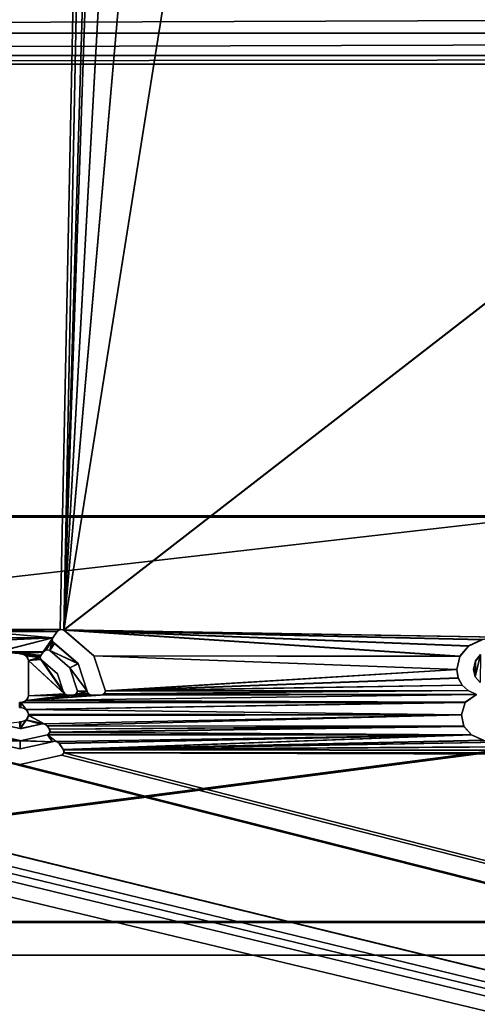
# Model space of a CAD drawing. Extents: x -398 to 398, y -1355 to -82.
# Tile 153 of 256: x -30 to -11, y -430 to -389. Entities that reach past the tile are written whole.
import ezdxf

# ---------------------------------------------------------------- set-up
doc = ezdxf.new("R2010")
doc.units = 0
doc.header["$MEASUREMENT"] = 0

msp = doc.modelspace()

# ---------------------------------------------------------------- linework, layer by layer
for points in [[(395.5, -525.467285, 437.803314), (395.5, -81.938164, 160.655502), (-395.5, -81.938164, 160.655502)], [(395.5, -525.467285, 437.803314), (-395.5, -81.938164, 160.655502), (-395.5, -525.467285, 437.803314)], [(395.5, -528.116882, 433.562988), (395.5, -84.587761, 156.415207), (-395.5, -84.587761, 156.415207)], [(395.5, -528.116882, 433.562988), (-395.5, -84.587761, 156.415207), (-395.5, -528.116882, 433.562988)], [(-396.5, -85.435806, 156.945206), (-22.478531, -130.514999, 185.1138), (-50.35714, -414.036102, 362.277405)], [(-396.5, -85.441109, 156.936707), (-22.478531, -130.520294, 185.105301), (-50.35714, -414.041412, 362.26889)], [(-9.945962, -414.937714, 362.84079), (-28.1714, -414.638489, 362.653809), (396.5, -85.435806, 156.945206)], [(396.5, -85.435806, 156.945206), (-28.1714, -414.638489, 362.653809), (17.03109, -130.441605, 185.067902)], [(-9.945962, -414.943115, 362.832306), (-28.1714, -414.643799, 362.645386), (396.5, -85.441109, 156.936707)], [(396.5, -85.441109, 156.936707), (-28.1714, -414.643799, 362.645386), (17.03109, -130.446899, 185.059402)], [(-28.1714, -414.638489, 362.653809), (-3.332733, -130.659302, 185.203903), (17.03109, -130.441605, 185.067902)], [(-28.1714, -414.643799, 362.645386), (-3.332733, -130.664597, 185.195496), (17.03109, -130.446899, 185.059402)], [(-22.478531, -130.514999, 185.1138), (-49.64286, -414.036102, 362.277405), (-50.35714, -414.036102, 362.277405)], [(-22.478531, -130.520294, 185.105301), (-49.64286, -414.041412, 362.26889), (-50.35714, -414.041412, 362.26889)], [(-22.478531, -130.514999, 185.1138), (-31.675659, -414.619995, 362.642212), (-49.64286, -414.036102, 362.277405)], [(-22.478531, -130.520294, 185.105301), (-31.675659, -414.625305, 362.633789), (-49.64286, -414.041412, 362.26889)], [(-22.478531, -130.514999, 185.1138), (-28.324289, -414.619995, 362.642303), (-31.675659, -414.619995, 362.642212)], [(-22.478531, -130.520294, 185.105301), (-28.324289, -414.625305, 362.633789), (-31.675659, -414.625305, 362.633789)], [(-22.478531, -130.514999, 185.1138), (-28.1714, -414.638489, 362.653809), (-28.324289, -414.619995, 362.642303)], [(-22.478531, -130.520294, 185.105301), (-28.1714, -414.643799, 362.645386), (-28.324289, -414.625305, 362.633789)], [(-28.1714, -414.638489, 362.653809), (-22.478531, -130.514999, 185.1138), (-19.735279, -130.591095, 185.161301)], [(-28.1714, -414.643799, 362.645386), (-22.478531, -130.520294, 185.105301), (-19.735279, -130.596405, 185.152802)], [(-28.1714, -414.638489, 362.653809), (-19.735279, -130.591095, 185.161301), (-18.508921, -130.621307, 185.180206)], [(-28.1714, -414.643799, 362.645386), (-19.735279, -130.596405, 185.152802), (-18.508921, -130.626602, 185.171707)], [(-28.1714, -414.638489, 362.653809), (-18.508921, -130.621307, 185.180206), (-12.44202, -130.664902, 185.207504)], [(-28.1714, -414.643799, 362.645386), (-18.508921, -130.626602, 185.171707), (-12.44202, -130.670197, 185.199005)], [(-28.1714, -414.638489, 362.653809), (-12.44202, -130.664902, 185.207504), (-3.332733, -130.659302, 185.203903)], [(-28.1714, -414.643799, 362.645386), (-12.44202, -130.670197, 185.199005), (-3.332733, -130.664597, 185.195496)], [(-155.317001, -389.686707), (155.389694, -388.564392), (-155.389694, -388.564392)], [(-155.317001, -389.686707, 0.8), (155.389694, -388.564392, 0.8), (-155.389694, -388.564392, 0.8)], [(-155.317001, -389.686707), (155.317001, -389.686707), (155.389694, -388.564392)], [(-155.317001, -389.686707, 0.8), (155.317001, -389.686707, 0.8), (155.389694, -388.564392, 0.8)], [(-155.941406, -390.622711), (155.941406, -390.622711), (155.317001, -389.686707)], [(-155.941406, -390.622711), (155.317001, -389.686707), (-155.317001, -389.686707)], [(-155.941406, -390.622711, 0.8), (155.941406, -390.622711, 0.8), (155.317001, -389.686707, 0.8)], [(-155.941406, -390.622711, 0.8), (155.317001, -389.686707, 0.8), (-155.317001, -389.686707, 0.8)], [(-157.007095, -390.983887), (157.007095, -390.983887), (155.941406, -390.622711)], [(-157.007095, -390.983887), (155.941406, -390.622711), (-155.941406, -390.622711)], [(-157.007095, -390.983887, 0.8), (157.007095, -390.983887, 0.8), (155.941406, -390.622711, 0.8)], [(-157.007095, -390.983887, 0.8), (155.941406, -390.622711, 0.8), (-155.941406, -390.622711, 0.8)], [(-168.507095, -428.233887), (168.507095, -428.233887), (157.007095, -390.983887)], [(-168.507095, -428.233887), (157.007095, -390.983887), (-157.007095, -390.983887)], [(-168.507095, -428.233887, 0.8), (168.507095, -428.233887, 0.8), (157.007095, -390.983887, 0.8)], [(-168.507095, -428.233887, 0.8), (157.007095, -390.983887, 0.8), (-157.007095, -390.983887, 0.8)], [(-65, -409.925507, 359.461212), (65, -409.925507, 359.461212), (-65, -409.872498, 359.54599)], [(-65, -409.872498, 359.54599), (65, -409.925507, 359.461212), (65, -409.872498, 359.54599)], [(65, -426.833496, 370.144409), (-65, -426.833496, 370.144409), (65, -409.872498, 359.54599)], [(65, -409.872498, 359.54599), (-65, -426.833496, 370.144409), (-65, -409.872498, 359.54599)], [(65, -426.886414, 370.059601), (-65, -426.886414, 370.059601), (65, -409.925507, 359.461212)], [(65, -409.925507, 359.461212), (-65, -426.886414, 370.059601), (-65, -409.925507, 359.461212)], [(-28.44717, -414.69931, 362.691895), (-31.55278, -414.69931, 362.691803), (-31.675659, -414.619995, 362.642212)], [(-28.44717, -414.69931, 362.691895), (-31.675659, -414.619995, 362.642212), (-28.324289, -414.619995, 362.642303)], [(-28.44717, -414.704712, 362.683411), (-31.55278, -414.70459, 362.683289), (-31.675659, -414.625305, 362.633789)], [(-28.44717, -414.704712, 362.683411), (-31.675659, -414.625305, 362.633789), (-28.324289, -414.625305, 362.633789)], [(-28.629129, -414.966614, 362.858887), (-31.370819, -414.966614, 362.858887), (-31.55278, -414.69931, 362.691803)], [(-28.629129, -414.966614, 362.858887), (-31.55278, -414.69931, 362.691803), (-28.44717, -414.69931, 362.691895)], [(-28.629129, -414.971985, 362.850403), (-31.370819, -414.971893, 362.850403), (-31.55278, -414.70459, 362.683289)], [(-28.629129, -414.971985, 362.850403), (-31.55278, -414.70459, 362.683289), (-28.44717, -414.704712, 362.683411)], [(-28.629129, -414.966614, 362.858887), (-28.44717, -414.704712, 362.683411), (-28.44717, -414.69931, 362.691895)], [(-28.629129, -414.971985, 362.850403), (-28.44717, -414.704712, 362.683411), (-28.629129, -414.966614, 362.858887)], [(-28.44717, -414.69931, 362.691895), (-28.3731, -414.642212, 362.644287), (-28.3731, -414.63681, 362.652802)], [(-28.3731, -414.642212, 362.644287), (-28.44717, -414.69931, 362.691895), (-28.44717, -414.704712, 362.683411)], [(-28.3731, -414.63681, 362.652802), (-28.27198, -414.619812, 362.630402), (-28.27198, -414.614594, 362.638885)], [(-28.3731, -414.63681, 362.652802), (-28.3731, -414.642212, 362.644287), (-28.27198, -414.619812, 362.630402)], [(-28.27198, -414.614594, 362.638885), (-28.27198, -414.619812, 362.630402), (-28.1714, -414.643799, 362.645386)], [(-28.27198, -414.614594, 362.638885), (-28.1714, -414.643799, 362.645386), (-28.1714, -414.638489, 362.653809)], [(-28.1714, -414.638489, 362.653809), (-9.945962, -414.937714, 362.84079), (-10.69524, -415.041595, 362.905701)], [(-28.1714, -414.638489, 362.653809), (-10.69524, -415.041595, 362.905701), (-11.2572, -415.310486, 363.0737)], [(-28.1714, -414.638489, 362.653809), (-11.2572, -415.310486, 363.0737), (-11.61743, -415.73819, 363.341003)], [(-28.1714, -414.638489, 362.653809), (-11.61743, -415.73819, 363.341003), (-26.911921, -415.722687, 363.331299)], [(-28.1714, -414.643799, 362.645386), (-26.9119, -415.727997, 363.322815), (-28.1714, -414.638489, 362.653809)], [(-28.1714, -414.638489, 362.653809), (-26.9119, -415.727997, 363.322815), (-26.9119, -415.722687, 363.331299)], [(-28.1714, -414.643799, 362.645386), (-9.945962, -414.943115, 362.832306), (-10.69524, -415.046906, 362.897186)], [(-28.1714, -414.643799, 362.645386), (-10.69524, -415.046906, 362.897186), (-11.2572, -415.315796, 363.065186)], [(-28.1714, -414.643799, 362.645386), (-11.2572, -415.315796, 363.065186), (-11.61743, -415.743408, 363.332489)], [(-28.1714, -414.643799, 362.645386), (-11.61743, -415.743408, 363.332489), (-26.911921, -415.727997, 363.322815)], [(-31.35042, -415.093994, 362.938385), (-31.370819, -414.966614, 362.858887), (-28.629129, -414.966614, 362.858887)], [(-31.35042, -415.099213, 362.929993), (-31.370819, -414.971893, 362.850403), (-28.629129, -414.971985, 362.850403)], [(-30.968849, -415.557098, 363.227814), (-31.35042, -415.093994, 362.938385), (-28.629129, -414.966614, 362.858887)], [(-30.968849, -415.562408, 363.219391), (-31.35042, -415.099213, 362.929993), (-28.629129, -414.971985, 362.850403)], [(-30.968849, -415.557098, 363.227814), (-28.629129, -414.966614, 362.858887), (-29.031139, -415.557098, 363.227814)], [(-30.968849, -415.562408, 363.219391), (-28.629129, -414.971985, 362.850403), (-29.031139, -415.562408, 363.219391)], [(-28.65592, -415.051514, 362.911896), (-29.031139, -415.557098, 363.227814), (-28.629129, -414.966614, 362.858887)], [(-28.65592, -415.056702, 362.903412), (-29.031139, -415.562408, 363.219391), (-28.629129, -414.971985, 362.850403)], [(-28.907499, -415.4776, 363.178192), (-29.031139, -415.557098, 363.227814), (-28.65592, -415.051514, 362.911896)], [(-28.907499, -415.48291, 363.169708), (-29.031139, -415.562408, 363.219391), (-28.65592, -415.056702, 362.903412)], [(-28.75403, -415.497009, 363.190308), (-28.907499, -415.4776, 363.178192), (-28.65592, -415.051514, 362.911896)], [(-28.75403, -415.502289, 363.181793), (-28.907499, -415.48291, 363.169708), (-28.65592, -415.056702, 362.903412)], [(-28.75403, -415.497009, 363.190308), (-28.65592, -415.051514, 362.911896), (-28.629959, -415.13501, 362.964111)], [(-28.75403, -415.502289, 363.181793), (-28.65592, -415.056702, 362.903412), (-28.629959, -415.140289, 362.955597)], [(-28.75403, -415.497009, 363.190308), (-28.629959, -415.13501, 362.964111), (-28.5588, -415.196899, 363.002686)], [(-28.75403, -415.502289, 363.181793), (-28.629959, -415.140289, 362.955597), (-28.5588, -415.202209, 362.994293)], [(-28.75403, -415.497009, 363.190308), (-28.5588, -415.196899, 363.002686), (-27.573481, -416.0466, 363.533691)], [(-28.75403, -415.502289, 363.181793), (-28.5588, -415.202209, 362.994293), (-27.573481, -416.05191, 363.525208)], [(-28.629129, -414.966614, 362.858887), (-28.65592, -415.051514, 362.911896), (-28.629129, -414.971985, 362.850403)], [(-28.629129, -414.971985, 362.850403), (-28.65592, -415.051514, 362.911896), (-28.65592, -415.056702, 362.903412)], [(-28.629959, -415.13501, 362.964111), (-28.65592, -415.056702, 362.903412), (-28.65592, -415.051514, 362.911896)], [(-28.629959, -415.140289, 362.955597), (-28.65592, -415.056702, 362.903412), (-28.629959, -415.13501, 362.964111)], [(-28.5588, -415.196899, 363.002686), (-28.629959, -415.140289, 362.955597), (-28.629959, -415.13501, 362.964111)], [(-28.5588, -415.202209, 362.994293), (-28.629959, -415.140289, 362.955597), (-28.5588, -415.196899, 363.002686)], [(-28.5588, -415.202209, 362.994293), (-27.57346, -416.05191, 363.525208), (-28.5588, -415.196899, 363.002686)], [(-28.5588, -415.196899, 363.002686), (-27.57346, -416.05191, 363.525208), (-27.57346, -416.0466, 363.533691)], [(-11.61743, -415.73819, 363.341003), (-11.2572, -415.315796, 363.065186), (-11.2572, -415.310486, 363.0737)], [(-11.61743, -415.743408, 363.332489), (-11.2572, -415.315796, 363.065186), (-11.61743, -415.73819, 363.341003)], [(-11.2572, -415.310486, 363.0737), (-10.69524, -415.046906, 362.897186), (-10.69524, -415.041595, 362.905701)], [(-11.2572, -415.315796, 363.065186), (-10.69524, -415.046906, 362.897186), (-11.2572, -415.310486, 363.0737)], [(-30.968849, -415.557098, 363.227814), (-29.031139, -415.557098, 363.227814), (-30.029209, -415.637909, 363.27829)], [(-30.968849, -415.562408, 363.219391), (-29.031139, -415.562408, 363.219391), (-30.029209, -415.643188, 363.269806)], [(-29.970831, -415.637909, 363.27829), (-30.029209, -415.637909, 363.27829), (-29.031139, -415.557098, 363.227814)], [(-29.970831, -415.643188, 363.269806), (-30.029209, -415.643188, 363.269806), (-29.031139, -415.562408, 363.219391)], [(-30.029209, -415.643188, 363.269806), (-29.970831, -415.643188, 363.269806), (-30.029209, -415.637909, 363.27829)], [(-30.029209, -415.637909, 363.27829), (-29.970831, -415.643188, 363.269806), (-29.970831, -415.637909, 363.27829)], [(-29.970831, -415.637909, 363.27829), (-29.031139, -415.557098, 363.227814), (-29.127171, -415.69809, 363.315887)], [(-29.970831, -415.643188, 363.269806), (-29.031139, -415.562408, 363.219391), (-29.127171, -415.7034, 363.307495)], [(-29.970831, -415.637909, 363.27829), (-29.127171, -415.69809, 363.315887), (-29.7409, -415.718689, 363.328796)], [(-29.80825, -415.680115, 363.292908), (-29.970831, -415.637909, 363.27829), (-29.970831, -415.643188, 363.269806)], [(-29.970831, -415.637909, 363.27829), (-29.80825, -415.680115, 363.292908), (-29.80825, -415.674805, 363.301392)], [(-29.970831, -415.643188, 363.269806), (-29.127171, -415.7034, 363.307495), (-29.7409, -415.723999, 363.320312)], [(-29.80825, -415.674805, 363.301392), (-29.80825, -415.680115, 363.292908), (-29.68923, -415.781097, 363.355988)], [(-29.80825, -415.674805, 363.301392), (-29.68923, -415.781097, 363.355988), (-29.68923, -415.775787, 363.364502)], [(-29.15398, -415.78299, 363.368988), (-29.7409, -415.718689, 363.328796), (-29.127171, -415.69809, 363.315887)], [(-29.15398, -415.7883, 363.360504), (-29.7409, -415.723999, 363.320312), (-29.127171, -415.7034, 363.307495)], [(-29.15398, -415.78299, 363.368988), (-29.64566, -415.913696, 363.450592), (-29.7409, -415.718689, 363.328796)], [(-29.15398, -415.7883, 363.360504), (-29.64566, -415.918915, 363.442108), (-29.7409, -415.723999, 363.320312)], [(-29.127171, -415.69809, 363.315887), (-29.15398, -415.78299, 363.368988), (-29.127171, -415.7034, 363.307495)], [(-29.127171, -415.7034, 363.307495), (-29.15398, -415.78299, 363.368988), (-29.15398, -415.7883, 363.360504)], [(-29.127171, -415.69809, 363.315887), (-29.031139, -415.562408, 363.219391), (-29.031139, -415.557098, 363.227814)], [(-29.127171, -415.7034, 363.307495), (-29.031139, -415.562408, 363.219391), (-29.127171, -415.69809, 363.315887)], [(-29.031139, -415.557098, 363.227814), (-28.95661, -415.499695, 363.180206), (-28.95661, -415.494385, 363.18869)], [(-28.95661, -415.499695, 363.180206), (-29.031139, -415.557098, 363.227814), (-29.031139, -415.562408, 363.219391)], [(-28.95661, -415.494385, 363.18869), (-28.8549, -415.477692, 363.166412), (-28.8549, -415.472412, 363.174896)], [(-28.95661, -415.494385, 363.18869), (-28.95661, -415.499695, 363.180206), (-28.8549, -415.477692, 363.166412)], [(-28.8549, -415.472412, 363.174896), (-28.8549, -415.477692, 363.166412), (-28.75403, -415.502289, 363.181793)], [(-28.8549, -415.472412, 363.174896), (-28.75403, -415.502289, 363.181793), (-28.75403, -415.497009, 363.190308)], [(-28.75403, -415.497009, 363.190308), (-27.573481, -416.0466, 363.533691), (-27.92325, -416.217804, 363.640686)], [(-28.75403, -415.502289, 363.181793), (-27.92325, -416.223114, 363.632202), (-28.75403, -415.497009, 363.190308)], [(-28.75403, -415.497009, 363.190308), (-27.92325, -416.223114, 363.632202), (-27.92325, -416.217804, 363.640686)], [(-28.75403, -415.502289, 363.181793), (-27.573481, -416.05191, 363.525208), (-27.92325, -416.223114, 363.632202)], [(-11.74712, -416.287994, 363.684601), (-26.43458, -417.189697, 364.247986), (-26.911921, -415.722687, 363.331299)], [(-11.74712, -416.287994, 363.684601), (-26.911921, -415.722687, 363.331299), (-11.61743, -415.73819, 363.341003)], [(-11.74712, -416.293304, 363.676086), (-26.43458, -417.195007, 364.239502), (-26.911921, -415.727997, 363.322815)], [(-11.74712, -416.293304, 363.676086), (-26.911921, -415.727997, 363.322815), (-11.61743, -415.743408, 363.332489)], [(-26.9119, -415.727997, 363.322815), (-26.43458, -417.195007, 364.239502), (-26.9119, -415.722687, 363.331299)], [(-26.9119, -415.722687, 363.331299), (-26.43458, -417.195007, 364.239502), (-26.43458, -417.189697, 364.247986)], [(-11.74712, -416.287994, 363.684601), (-11.61743, -415.743408, 363.332489), (-11.61743, -415.73819, 363.341003)], [(-11.74712, -416.293304, 363.676086), (-11.61743, -415.743408, 363.332489), (-11.74712, -416.287994, 363.684601)], [(-10.97622, -416.599609, 363.879303), (-10.96902, -415.933685, 363.463104), (-10.76008, -415.670898, 363.299011)], [(-10.97622, -416.599609, 363.879303), (-10.76008, -415.670898, 363.299011), (-10.77449, -416.837891, 364.028198)], [(-10.97622, -416.604889, 363.870789), (-10.96902, -415.938995, 363.454712), (-10.76008, -415.676208, 363.290497)], [(-10.97622, -416.604889, 363.870789), (-10.76008, -415.676208, 363.290497), (-10.77449, -416.843201, 364.019714)], [(-10.76008, -415.676208, 363.290497), (-10.96902, -415.938995, 363.454712), (-10.76008, -415.670898, 363.299011)], [(-10.76008, -415.670898, 363.299011), (-10.96902, -415.938995, 363.454712), (-10.96902, -415.933685, 363.463104)], [(-29.68923, -415.775787, 363.364502), (-29.68923, -415.781097, 363.355988), (-29.64566, -415.918915, 363.4422)], [(-29.68923, -415.775787, 363.364502), (-29.64566, -415.918915, 363.4422), (-29.64566, -415.913696, 363.450592)], [(-29.12842, -415.865906, 363.420807), (-29.64566, -415.913696, 363.450592), (-29.15398, -415.78299, 363.368988)], [(-29.12842, -415.871185, 363.412292), (-29.64566, -415.918915, 363.442108), (-29.15398, -415.7883, 363.360504)], [(-28.13419, -417.31369, 364.3255), (-29.64566, -415.913696, 363.450592), (-29.12842, -415.865906, 363.420807)], [(-28.13419, -417.319, 364.316986), (-29.64566, -415.918915, 363.442108), (-29.12842, -415.871185, 363.412292)], [(-28.13419, -417.31369, 364.3255), (-29.64566, -417.391907, 364.37439), (-29.64566, -415.913696, 363.450592)], [(-29.64566, -417.391907, 364.37439), (-29.64566, -415.913696, 363.450592), (-29.64566, -415.918915, 363.442108)], [(-28.13419, -417.319, 364.316986), (-29.64566, -417.397186, 364.365906), (-29.64566, -415.918915, 363.442108)], [(-29.64566, -417.397186, 364.365906), (-29.64566, -417.391907, 364.37439), (-29.64566, -415.918915, 363.442108)], [(-29.12842, -415.865906, 363.420807), (-29.15398, -415.7883, 363.360504), (-29.15398, -415.78299, 363.368988)], [(-29.12842, -415.871185, 363.412292), (-29.15398, -415.7883, 363.360504), (-29.12842, -415.865906, 363.420807)], [(-29.05827, -415.927704, 363.459412), (-29.12842, -415.871185, 363.412292), (-29.12842, -415.865906, 363.420807)], [(-29.05827, -415.927704, 363.459412), (-28.13419, -417.31369, 364.3255), (-29.12842, -415.865906, 363.420807)], [(-29.05827, -415.933014, 363.450897), (-29.12842, -415.871185, 363.412292), (-29.05827, -415.927704, 363.459412)], [(-29.05827, -415.933014, 363.450897), (-28.13419, -417.319, 364.316986), (-29.12842, -415.871185, 363.412292)], [(-28.4359, -416.468811, 363.797485), (-28.1945, -417.196503, 364.252197), (-29.05827, -415.927704, 363.459412)], [(-29.05827, -415.927704, 363.459412), (-28.1945, -417.196503, 364.252197), (-28.13419, -417.31369, 364.3255)], [(-29.05827, -415.933014, 363.450897), (-28.4359, -416.474091, 363.789093), (-29.05827, -415.927704, 363.459412)], [(-29.05827, -415.927704, 363.459412), (-28.4359, -416.474091, 363.789093), (-28.4359, -416.468811, 363.797485)], [(-28.4359, -416.474091, 363.789093), (-28.1945, -417.201813, 364.243713), (-29.05827, -415.933014, 363.450897)], [(-29.05827, -415.933014, 363.450897), (-28.1945, -417.201813, 364.243713), (-28.13419, -417.319, 364.316986)], [(-27.198469, -417.195099, 364.251312), (-27.92325, -416.217804, 363.640686), (-27.573481, -416.0466, 363.533691)], [(-27.198469, -417.200409, 364.242889), (-27.92325, -416.223114, 363.632202), (-27.573481, -416.05191, 363.525208)], [(-27.57346, -416.05191, 363.525208), (-27.198469, -417.200409, 364.242889), (-27.57346, -416.0466, 363.533691)], [(-27.57346, -416.0466, 363.533691), (-27.198469, -417.200409, 364.242889), (-27.198469, -417.195099, 364.251312)], [(-11.04827, -416.287994, 363.684601), (-10.96902, -415.933685, 363.463104), (-10.97622, -416.599609, 363.879303)], [(-10.96902, -415.938995, 363.454712), (-11.04827, -416.293304, 363.676086), (-10.96902, -415.933685, 363.463104)], [(-10.96902, -415.933685, 363.463104), (-11.04827, -416.293304, 363.676086), (-11.04827, -416.287994, 363.684601)], [(-11.04827, -416.293304, 363.676086), (-10.96902, -415.938995, 363.454712), (-10.97622, -416.604889, 363.870789)], [(-28.4359, -416.474091, 363.789093), (-28.1945, -417.201813, 364.243713), (-28.4359, -416.468811, 363.797485)], [(-28.4359, -416.468811, 363.797485), (-28.1945, -417.201813, 364.243713), (-28.1945, -417.196503, 364.252197)], [(-27.198469, -417.195099, 364.251312), (-27.60261, -417.188385, 364.247192), (-27.92325, -416.217804, 363.640686)], [(-27.92325, -416.223114, 363.632202), (-27.60261, -417.193695, 364.238708), (-27.92325, -416.217804, 363.640686)], [(-27.92325, -416.217804, 363.640686), (-27.60261, -417.193695, 364.238708), (-27.60261, -417.188385, 364.247192)], [(-27.198469, -417.200409, 364.242889), (-27.60261, -417.193695, 364.238708), (-27.92325, -416.223114, 363.632202)], [(-11.68949, -416.648499, 363.90979), (-26.43458, -417.189697, 364.247986), (-11.74712, -416.287994, 363.684601)], [(-11.68949, -416.653809, 363.901306), (-26.43458, -417.195007, 364.239502), (-11.74712, -416.293304, 363.676086)], [(-11.68949, -416.648499, 363.90979), (-11.74712, -416.293304, 363.676086), (-11.74712, -416.287994, 363.684601)], [(-11.68949, -416.653809, 363.901306), (-11.74712, -416.293304, 363.676086), (-11.68949, -416.648499, 363.90979)], [(-11.04827, -416.293304, 363.676086), (-10.97622, -416.604889, 363.870789), (-11.04827, -416.287994, 363.684601)], [(-11.04827, -416.287994, 363.684601), (-10.97622, -416.604889, 363.870789), (-10.97622, -416.599609, 363.879303)], [(-11.68949, -416.648499, 363.90979), (-11.53098, -416.941803, 364.093109), (-26.43458, -417.189697, 364.247986)], [(-11.68949, -416.653809, 363.901306), (-11.53098, -416.947113, 364.084595), (-26.43458, -417.195007, 364.239502)], [(-26.43458, -417.189697, 364.247986), (-11.53098, -416.941803, 364.093109), (-11.27161, -417.167786, 364.234314)], [(-26.43458, -417.195007, 364.239502), (-11.53098, -416.947113, 364.084595), (-11.27161, -417.173187, 364.225891)], [(-11.53098, -416.941803, 364.093109), (-11.68949, -416.653809, 363.901306), (-11.68949, -416.648499, 363.90979)], [(-11.53098, -416.947113, 364.084595), (-11.68949, -416.653809, 363.901306), (-11.53098, -416.941803, 364.093109)], [(-11.27161, -417.167786, 364.234314), (-11.53098, -416.947113, 364.084595), (-11.53098, -416.941803, 364.093109)], [(-11.27161, -417.173187, 364.225891), (-11.53098, -416.947113, 364.084595), (-11.27161, -417.167786, 364.234314)], [(-10.97622, -416.604889, 363.870789), (-10.77449, -416.843201, 364.019714), (-10.97622, -416.599609, 363.879303)], [(-10.97622, -416.599609, 363.879303), (-10.77449, -416.843201, 364.019714), (-10.77449, -416.837891, 364.028198)], [(-26.63456, -417.361908, 364.355591), (-10.92579, -417.332794, 364.337402), (-29.7409, -417.586914, 364.496185)], [(-29.7409, -417.586914, 364.496185), (-10.92579, -417.332794, 364.337402), (-11.3941, -417.662811, 364.54361)], [(-26.63456, -417.367188, 364.347107), (-10.92579, -417.338104, 364.328888), (-29.7409, -417.592194, 364.487701)], [(-29.7409, -417.592194, 364.487701), (-10.92579, -417.338104, 364.328888), (-11.3941, -417.668091, 364.535095)], [(-29.7409, -417.586914, 364.496185), (-26.99851, -417.361786, 364.355591), (-26.63456, -417.361908, 364.355591)], [(-29.7409, -417.586914, 364.496185), (-27.802521, -417.361786, 364.355591), (-26.99851, -417.361786, 364.355591)], [(-27.802521, -417.361786, 364.355591), (-29.7409, -417.586914, 364.496185), (-27.99452, -417.361786, 364.355591)], [(-27.99452, -417.361786, 364.355591), (-29.7409, -417.586914, 364.496185), (-29.64566, -417.391907, 364.37439)], [(-29.7409, -417.592194, 364.487701), (-27.802521, -417.367096, 364.347107), (-26.99851, -417.367188, 364.347107)], [(-27.802521, -417.367096, 364.347107), (-29.7409, -417.592194, 364.487701), (-27.99452, -417.367188, 364.347107)], [(-29.7409, -417.592194, 364.487701), (-26.99851, -417.367188, 364.347107), (-26.63456, -417.367188, 364.347107)], [(-27.99452, -417.367188, 364.347107), (-29.7409, -417.592194, 364.487701), (-29.64566, -417.397186, 364.365906)], [(-29.68922, -417.535095, 364.452087), (-29.64566, -417.391907, 364.37439), (-29.64566, -417.397186, 364.365906)], [(-29.64566, -417.391907, 364.37439), (-29.68922, -417.535095, 364.452087), (-29.68922, -417.529785, 364.46051)], [(-27.99452, -417.361786, 364.355591), (-29.64566, -417.391907, 364.37439), (-28.13419, -417.31369, 364.3255)], [(-27.99452, -417.367188, 364.347107), (-29.64566, -417.397186, 364.365906), (-28.13419, -417.319, 364.316986)], [(-28.166071, -417.27951, 364.304108), (-28.1945, -417.201813, 364.243713), (-28.1945, -417.196503, 364.252197)], [(-28.166071, -417.27951, 364.304108), (-28.166071, -417.28479, 364.295593), (-28.1945, -417.201813, 364.243713)], [(-28.09309, -417.339813, 364.341797), (-28.166071, -417.28479, 364.295593), (-28.166071, -417.27951, 364.304108)], [(-28.09309, -417.339813, 364.341797), (-28.09309, -417.345093, 364.333313), (-28.166071, -417.28479, 364.295593)], [(-27.99452, -417.361786, 364.355591), (-28.09309, -417.345093, 364.333313), (-28.09309, -417.339813, 364.341797)], [(-28.09309, -417.345093, 364.333313), (-27.99452, -417.361786, 364.355591), (-27.99452, -417.367188, 364.347107)], [(-27.802521, -417.367096, 364.347107), (-27.99452, -417.367188, 364.347107), (-27.802521, -417.361786, 364.355591)], [(-27.802521, -417.361786, 364.355591), (-27.99452, -417.367188, 364.347107), (-27.99452, -417.361786, 364.355591)], [(-26.99851, -417.361786, 364.355591), (-27.802521, -417.361786, 364.355591), (-27.659519, -417.310791, 364.323608)], [(-26.99851, -417.367188, 364.347107), (-27.802521, -417.367096, 364.347107), (-27.659519, -417.316101, 364.315186)], [(-27.70253, -417.339111, 364.341309), (-27.70253, -417.344391, 364.332886), (-27.802521, -417.367096, 364.347107)], [(-27.70253, -417.339111, 364.341309), (-27.802521, -417.367096, 364.347107), (-27.802521, -417.361786, 364.355591)], [(-27.629339, -417.277008, 364.302612), (-27.629339, -417.282288, 364.294098), (-27.70253, -417.344391, 364.332886)], [(-27.629339, -417.277008, 364.302612), (-27.70253, -417.344391, 364.332886), (-27.70253, -417.339111, 364.341309)], [(-27.138741, -417.313202, 364.325195), (-27.659519, -417.310791, 364.323608), (-27.60261, -417.188385, 364.247192)], [(-27.138741, -417.318512, 364.316711), (-27.659519, -417.316101, 364.315186), (-27.60261, -417.193695, 364.238708)], [(-26.99851, -417.361786, 364.355591), (-27.659519, -417.310791, 364.323608), (-27.138741, -417.313202, 364.325195)], [(-26.99851, -417.367188, 364.347107), (-27.659519, -417.316101, 364.315186), (-27.138741, -417.318512, 364.316711)], [(-27.629339, -417.282288, 364.294098), (-27.602551, -417.1922, 364.249603), (-27.602551, -417.19751, 364.241089)], [(-27.602551, -417.1922, 364.249603), (-27.629339, -417.282288, 364.294098), (-27.629339, -417.277008, 364.302612)], [(-27.138741, -417.313202, 364.325195), (-27.60261, -417.188385, 364.247192), (-27.198469, -417.195099, 364.251312)], [(-27.602551, -417.1922, 364.249603), (-27.60261, -417.188385, 364.247192), (-27.602551, -417.19751, 364.241089)], [(-27.602551, -417.19751, 364.241089), (-27.60261, -417.188385, 364.247192), (-27.60261, -417.193695, 364.238708)], [(-27.138741, -417.318512, 364.316711), (-27.60261, -417.193695, 364.238708), (-27.198469, -417.200409, 364.242889)], [(-27.170589, -417.278687, 364.303589), (-27.198469, -417.200409, 364.242889), (-27.198469, -417.195099, 364.251312)], [(-27.170589, -417.278687, 364.303589), (-27.170589, -417.283997, 364.295105), (-27.198469, -417.200409, 364.242889)], [(-27.09754, -417.3396, 364.341705), (-27.170589, -417.283997, 364.295105), (-27.170589, -417.278687, 364.303589)], [(-27.09754, -417.3396, 364.341705), (-27.09754, -417.34491, 364.333191), (-27.170589, -417.283997, 364.295105)], [(-26.99851, -417.361786, 364.355591), (-27.09754, -417.34491, 364.333191), (-27.09754, -417.3396, 364.341705)], [(-27.09754, -417.34491, 364.333191), (-26.99851, -417.361786, 364.355591), (-26.99851, -417.367188, 364.347107)], [(-26.63456, -417.361908, 364.355591), (-26.99851, -417.367188, 364.347107), (-26.99851, -417.361786, 364.355591)], [(-26.63456, -417.367188, 364.347107), (-26.99851, -417.367188, 364.347107), (-26.63456, -417.361908, 364.355591)], [(-26.49209, -417.31131, 364.324005), (-10.92579, -417.332794, 364.337402), (-26.63456, -417.361908, 364.355591)], [(-26.49209, -417.316589, 364.315491), (-10.92579, -417.338104, 364.328888), (-26.63456, -417.367188, 364.347107)], [(-26.534559, -417.339111, 364.3414), (-26.534559, -417.344513, 364.332886), (-26.63456, -417.367188, 364.347107)], [(-26.534559, -417.339111, 364.3414), (-26.63456, -417.367188, 364.347107), (-26.63456, -417.361908, 364.355591)], [(-26.461349, -417.2771, 364.302612), (-26.461349, -417.282288, 364.294098), (-26.534559, -417.344513, 364.332886)], [(-26.461349, -417.2771, 364.302612), (-26.534559, -417.344513, 364.332886), (-26.534559, -417.339111, 364.3414)], [(-26.43458, -417.189697, 364.247986), (-11.27161, -417.167786, 364.234314), (-26.49209, -417.31131, 364.324005)], [(-26.49209, -417.31131, 364.324005), (-11.27161, -417.167786, 364.234314), (-10.92579, -417.332794, 364.337402)], [(-26.43458, -417.195007, 364.239502), (-11.27161, -417.173187, 364.225891), (-26.49209, -417.316589, 364.315491)], [(-26.49209, -417.316589, 364.315491), (-11.27161, -417.173187, 364.225891), (-10.92579, -417.338104, 364.328888)], [(-26.461349, -417.282288, 364.294098), (-26.434561, -417.192291, 364.249603), (-26.434561, -417.197601, 364.241089)], [(-26.434561, -417.192291, 364.249603), (-26.461349, -417.282288, 364.294098), (-26.461349, -417.2771, 364.302612)], [(-26.434561, -417.192291, 364.249603), (-26.43458, -417.189697, 364.247986), (-26.434561, -417.197601, 364.241089)], [(-26.434561, -417.197601, 364.241089), (-26.43458, -417.189697, 364.247986), (-26.43458, -417.195007, 364.239502)], [(-11.3941, -417.662811, 364.54361), (-10.92579, -417.338104, 364.328888), (-10.92579, -417.332794, 364.337402)], [(-11.3941, -417.668091, 364.535095), (-10.92579, -417.338104, 364.328888), (-11.3941, -417.662811, 364.54361)], [(-10.92579, -417.332794, 364.337402), (-11.27161, -417.173187, 364.225891), (-11.27161, -417.167786, 364.234314)], [(-10.92579, -417.338104, 364.328888), (-11.27161, -417.173187, 364.225891), (-10.92579, -417.332794, 364.337402)], [(-29.970831, -417.880615, 364.679688), (-30.029209, -417.880615, 364.679688), (-29.970831, -417.667694, 364.546692)], [(-29.970831, -417.667694, 364.546692), (-30.029209, -417.880615, 364.679688), (-30.0292, -417.667694, 364.546692)], [(-29.970831, -417.885895, 364.671204), (-30.029209, -417.885895, 364.671204), (-29.970831, -417.673004, 364.538208)], [(-29.970831, -417.673004, 364.538208), (-30.029209, -417.885895, 364.671204), (-30.0292, -417.673004, 364.538208)], [(-30.0292, -417.667694, 364.546692), (-29.970831, -417.667694, 364.546692), (-30.0292, -417.673004, 364.538208)], [(-30.0292, -417.673004, 364.538208), (-29.970831, -417.667694, 364.546692), (-29.970831, -417.673004, 364.538208)], [(-29.7409, -417.586914, 364.496185), (-11.3941, -417.662811, 364.54361), (-29.970831, -417.667694, 364.546692)], [(-29.7409, -417.592194, 364.487701), (-11.3941, -417.668091, 364.535095), (-29.970831, -417.673004, 364.538208)], [(-29.808241, -417.630707, 364.52359), (-29.808241, -417.635986, 364.515106), (-29.970831, -417.673004, 364.538208)], [(-29.808241, -417.630707, 364.52359), (-29.970831, -417.673004, 364.538208), (-29.970831, -417.667694, 364.546692)], [(-29.970831, -417.667694, 364.546692), (-11.3941, -417.662811, 364.54361), (-29.7409, -417.961395, 364.730194)], [(-29.970831, -417.667694, 364.546692), (-29.7409, -417.961395, 364.730194), (-29.970831, -417.880615, 364.679688)], [(-29.970831, -417.673004, 364.538208), (-11.3941, -417.668091, 364.535095), (-29.7409, -417.966705, 364.72171)], [(-29.970831, -417.673004, 364.538208), (-29.7409, -417.966705, 364.72171), (-29.970831, -417.885895, 364.671204)], [(-29.68922, -417.529785, 364.46051), (-29.68922, -417.535095, 364.452087), (-29.808241, -417.635986, 364.515106)], [(-29.68922, -417.529785, 364.46051), (-29.808241, -417.635986, 364.515106), (-29.808241, -417.630707, 364.52359)], [(-11.5598, -418.188202, 364.871887), (-29.7409, -417.961395, 364.730194), (-11.3941, -417.662811, 364.54361)], [(-11.5598, -418.193512, 364.863403), (-29.7409, -417.966705, 364.72171), (-11.3941, -417.668091, 364.535095)], [(-11.5598, -418.188202, 364.871887), (-11.3941, -417.668091, 364.535095), (-11.3941, -417.662811, 364.54361)], [(-11.5598, -418.193512, 364.863403), (-11.3941, -417.668091, 364.535095), (-11.5598, -418.188202, 364.871887)], [(-30.029209, -417.885895, 364.671204), (-29.970831, -417.885895, 364.671204), (-30.029209, -417.880615, 364.679688)], [(-30.029209, -417.880615, 364.679688), (-29.970831, -417.885895, 364.671204), (-29.970831, -417.880615, 364.679688)], [(-29.808241, -417.922913, 364.694305), (-29.970831, -417.880615, 364.679688), (-29.970831, -417.885895, 364.671204)], [(-29.970831, -417.880615, 364.679688), (-29.808241, -417.922913, 364.694305), (-29.808241, -417.917603, 364.702789)], [(-29.808241, -417.917603, 364.702789), (-29.808241, -417.922913, 364.694305), (-29.68922, -418.023804, 364.757385)], [(-29.808241, -417.917603, 364.702789), (-29.68922, -418.023804, 364.757385), (-29.68922, -418.018494, 364.7659)], [(-11.5598, -418.188202, 364.871887), (-29.64566, -418.156403, 364.852112), (-29.7409, -417.961395, 364.730194)], [(-11.5598, -418.193512, 364.863403), (-29.64566, -418.161713, 364.843597), (-29.7409, -417.966705, 364.72171)], [(-28.986389, -418.565399, 365.107605), (-29.7409, -418.400909, 365.004791), (-29.64566, -418.205902, 364.882996)], [(-28.986389, -418.570709, 365.099213), (-29.7409, -418.406189, 364.996307), (-29.64566, -418.211212, 364.874512)], [(-29.68922, -418.018494, 364.7659), (-29.68922, -418.023804, 364.757385), (-29.64566, -418.161713, 364.843597)], [(-29.68922, -418.018494, 364.7659), (-29.64566, -418.161713, 364.843597), (-29.64566, -418.156403, 364.852112)], [(-29.68922, -418.349091, 364.960693), (-29.64566, -418.205902, 364.882996), (-29.64566, -418.211212, 364.874512)], [(-29.64566, -418.205902, 364.882996), (-29.68922, -418.349091, 364.960693), (-29.68922, -418.343811, 364.969086)], [(-29.64566, -418.205902, 364.882996), (-29.64566, -418.156403, 364.852112), (-11.5598, -418.188202, 364.871887)], [(-29.64566, -418.205902, 364.882996), (-29.64566, -418.156403, 364.852112), (-29.64566, -418.161713, 364.843597)], [(-29.64566, -418.211212, 364.874512), (-29.64566, -418.161713, 364.843597), (-11.5598, -418.193512, 364.863403)], [(-29.64566, -418.211212, 364.874512), (-29.64566, -418.205902, 364.882996), (-29.64566, -418.161713, 364.843597)], [(-28.986389, -418.565399, 365.107605), (-29.64566, -418.205902, 364.882996), (-11.5598, -418.188202, 364.871887)], [(-28.986389, -418.570709, 365.099213), (-29.64566, -418.211212, 364.874512), (-11.5598, -418.193512, 364.863403)], [(-28.986389, -418.565399, 365.107605), (-11.5598, -418.188202, 364.871887), (-28.86735, -418.64389, 365.156708)], [(-28.986389, -418.570709, 365.099213), (-11.5598, -418.193512, 364.863403), (-28.86735, -418.6492, 365.148193)], [(-11.45173, -418.664795, 365.169708), (-28.86735, -418.64389, 365.156708), (-11.5598, -418.188202, 364.871887)], [(-11.45173, -418.670105, 365.161194), (-28.86735, -418.6492, 365.148193), (-11.5598, -418.193512, 364.863403)], [(-11.45173, -418.664795, 365.169708), (-11.5598, -418.193512, 364.863403), (-11.5598, -418.188202, 364.871887)], [(-11.45173, -418.670105, 365.161194), (-11.5598, -418.193512, 364.863403), (-11.45173, -418.664795, 365.169708)], [(-30.863779, -418.579712, 365.116608), (-30.0292, -418.481689, 365.055298), (-30.00001, -418.766296, 365.233093)], [(-30.863779, -418.584991, 365.108093), (-30.0292, -418.486908, 365.046814), (-30.00001, -418.771515, 365.224701)], [(-30.00001, -418.766296, 365.233093), (-30.863779, -418.584991, 365.108093), (-30.863779, -418.579712, 365.116608)], [(-30.00001, -418.771515, 365.224701), (-30.863779, -418.584991, 365.108093), (-30.00001, -418.766296, 365.233093)], [(-30.0292, -418.481689, 365.055298), (-29.970831, -418.481689, 365.055298), (-30.00001, -418.766296, 365.233093)], [(-30.0292, -418.481689, 365.055298), (-29.970831, -418.481689, 365.055298), (-30.0292, -418.486908, 365.046814)], [(-30.0292, -418.486908, 365.046814), (-29.970831, -418.481689, 365.055298), (-29.970831, -418.486908, 365.046814)], [(-30.0292, -418.486908, 365.046814), (-29.970831, -418.486908, 365.046814), (-30.00001, -418.771515, 365.224701)], [(-30.00001, -418.766296, 365.233093), (-29.970831, -418.481689, 365.055298), (-29.7409, -418.400909, 365.004791)], [(-30.00001, -418.766296, 365.233093), (-29.7409, -418.400909, 365.004791), (-29.13623, -418.579712, 365.116608)], [(-30.00001, -418.771515, 365.224701), (-29.970831, -418.486908, 365.046814), (-29.7409, -418.406189, 364.996307)], [(-30.00001, -418.771515, 365.224701), (-29.7409, -418.406189, 364.996307), (-29.13623, -418.584991, 365.108093)], [(-29.13623, -418.584991, 365.108093), (-30.00001, -418.771515, 365.224701), (-29.13623, -418.579712, 365.116608)], [(-29.13623, -418.579712, 365.116608), (-30.00001, -418.771515, 365.224701), (-30.00001, -418.766296, 365.233093)], [(-29.808241, -418.444702, 365.032196), (-29.808241, -418.450012, 365.023712), (-29.970831, -418.486908, 365.046814)], [(-29.808241, -418.444702, 365.032196), (-29.970831, -418.486908, 365.046814), (-29.970831, -418.481689, 365.055298)], [(-29.68922, -418.343811, 364.969086), (-29.68922, -418.349091, 364.960693), (-29.808241, -418.450012, 365.023712)], [(-29.68922, -418.343811, 364.969086), (-29.808241, -418.450012, 365.023712), (-29.808241, -418.444702, 365.032196)], [(-29.13623, -418.579712, 365.116608), (-29.7409, -418.400909, 365.004791), (-28.986389, -418.565399, 365.107605)], [(-29.13623, -418.584991, 365.108093), (-29.7409, -418.406189, 364.996307), (-28.986389, -418.570709, 365.099213)], [(-29.13623, -418.579712, 365.116608), (-29.037239, -418.564392, 365.095215), (-29.037239, -418.559113, 365.103699)], [(-29.037239, -418.564392, 365.095215), (-29.13623, -418.579712, 365.116608), (-29.13623, -418.584991, 365.108093)], [(-29.037239, -418.559113, 365.103699), (-29.037239, -418.564392, 365.095215), (-28.939119, -418.587799, 365.109802)], [(-29.037239, -418.559113, 365.103699), (-28.939119, -418.587799, 365.109802), (-28.939119, -418.582489, 365.118286)], [(-28.939119, -418.582489, 365.118286), (-28.939119, -418.587799, 365.109802), (-28.86735, -418.6492, 365.148193)], [(-28.939119, -418.582489, 365.118286), (-28.86735, -418.6492, 365.148193), (-28.86735, -418.64389, 365.156708)], [(-11.45173, -418.664795, 365.169708), (-28.771379, -418.784912, 365.244812), (-28.86735, -418.64389, 365.156708)], [(-28.86735, -418.6492, 365.148193), (-28.771379, -418.790192, 365.236298), (-28.86735, -418.64389, 365.156708)], [(-28.86735, -418.64389, 365.156708), (-28.771379, -418.790192, 365.236298), (-28.771379, -418.784912, 365.244812)], [(-11.45173, -418.670105, 365.161194), (-28.771379, -418.790192, 365.236298), (-28.86735, -418.6492, 365.148193)], [(-31.360371, -419.31189, 365.574097), (-31.15144, -419.018494, 365.390686), (-30.00001, -419.268188, 365.546814)], [(-31.360371, -419.3172, 365.565613), (-31.15144, -419.023804, 365.382294), (-30.00001, -419.27359, 365.5383)], [(-30.00001, -419.268188, 365.546814), (-31.15144, -419.023804, 365.382294), (-31.15144, -419.018494, 365.390686)], [(-30.00001, -419.27359, 365.5383), (-31.15144, -419.023804, 365.382294), (-30.00001, -419.268188, 365.546814)], [(-28.639681, -419.312012, 365.574097), (-30.00001, -419.268188, 365.546814), (-28.84857, -419.018494, 365.390686)], [(-28.84857, -419.023804, 365.382294), (-30.00001, -419.27359, 365.5383), (-28.84857, -419.018494, 365.390686)], [(-28.84857, -419.018494, 365.390686), (-30.00001, -419.27359, 365.5383), (-30.00001, -419.268188, 365.546814)], [(-28.639681, -419.317291, 365.565613), (-30.00001, -419.27359, 365.5383), (-28.84857, -419.023804, 365.382294)], [(-11.14194, -419.025208, 365.394989), (-28.84857, -419.018494, 365.390686), (-28.75202, -418.915497, 365.326385)], [(-11.14194, -419.030487, 365.386505), (-28.84857, -419.023804, 365.382294), (-28.75202, -418.920807, 365.317902)], [(-28.772551, -418.961487, 365.343292), (-28.84857, -419.023804, 365.382294), (-28.772551, -418.956207, 365.351807)], [(-28.772551, -418.956207, 365.351807), (-28.84857, -419.023804, 365.382294), (-28.84857, -419.018494, 365.390686)], [(-11.14194, -419.025208, 365.394989), (-28.48921, -419.296814, 365.564606), (-28.84857, -419.018494, 365.390686)], [(-28.639681, -419.312012, 365.574097), (-28.84857, -419.018494, 365.390686), (-28.48921, -419.296814, 365.564606)], [(-11.14194, -419.030487, 365.386505), (-28.48921, -419.302094, 365.556213), (-28.84857, -419.023804, 365.382294)], [(-28.639681, -419.317291, 365.565613), (-28.84857, -419.023804, 365.382294), (-28.48921, -419.302094, 365.556213)], [(-28.7446, -418.875, 365.289307), (-28.772551, -418.961487, 365.343292), (-28.7446, -418.86969, 365.297791)], [(-28.7446, -418.86969, 365.297791), (-28.772551, -418.961487, 365.343292), (-28.772551, -418.956207, 365.351807)], [(-11.45173, -418.664795, 365.169708), (-28.75202, -418.915497, 365.326385), (-28.771379, -418.784912, 365.244812)], [(-11.45173, -418.670105, 365.161194), (-28.75202, -418.920807, 365.317902), (-28.771379, -418.790192, 365.236298)], [(-28.7446, -418.86969, 365.297791), (-28.771379, -418.784912, 365.244812), (-28.7446, -418.875, 365.289307)], [(-28.7446, -418.875, 365.289307), (-28.771379, -418.784912, 365.244812), (-28.771379, -418.790192, 365.236298)], [(-11.45173, -418.664795, 365.169708), (-11.14194, -419.025208, 365.394989), (-28.75202, -418.915497, 365.326385)], [(-11.45173, -418.670105, 365.161194), (-11.14194, -419.030487, 365.386505), (-28.75202, -418.920807, 365.317902)], [(-11.14194, -419.025208, 365.394989), (-28.369381, -419.375397, 365.6138), (-28.48921, -419.296814, 365.564606)], [(-11.14194, -419.030487, 365.386505), (-28.369381, -419.380707, 365.605286), (-28.48921, -419.302094, 365.556213)], [(-11.14194, -419.025208, 365.394989), (-28.187401, -419.6427, 365.780792), (-28.369381, -419.375397, 365.6138)], [(-11.14194, -419.030487, 365.386505), (-28.187401, -419.64801, 365.772308), (-28.369381, -419.380707, 365.605286)], [(-28.187401, -419.6427, 365.780792), (-11.14194, -419.025208, 365.394989), (-10.63761, -419.251312, 365.536194)], [(-11.14194, -419.030487, 365.386505), (-10.63761, -419.256592, 365.52771), (-28.187401, -419.64801, 365.772308)], [(-11.14194, -419.025208, 365.394989), (-11.45173, -418.670105, 365.161194), (-11.45173, -418.664795, 365.169708)], [(-11.14194, -419.030487, 365.386505), (-11.45173, -418.670105, 365.161194), (-11.14194, -419.025208, 365.394989)], [(-10.63761, -419.251312, 365.536194), (-11.14194, -419.030487, 365.386505), (-11.14194, -419.025208, 365.394989)], [(-10.63761, -419.256592, 365.52771), (-11.14194, -419.030487, 365.386505), (-10.63761, -419.251312, 365.536194)], [(-31.360371, -419.31189, 365.574097), (-30.00001, -419.268188, 365.546814), (-30.000031, -419.610809, 365.760803)], [(-31.360371, -419.3172, 365.565613), (-30.00001, -419.27359, 365.5383), (-30.000031, -419.616089, 365.752411)], [(-30.000031, -419.610809, 365.760895), (-31.360371, -419.3172, 365.565613), (-31.360371, -419.31189, 365.574097)], [(-30.000031, -419.616089, 365.752411), (-31.360371, -419.3172, 365.565613), (-30.000031, -419.610809, 365.760895)], [(-28.639681, -419.312012, 365.574097), (-30.000031, -419.610809, 365.760803), (-30.00001, -419.268188, 365.546814)], [(-28.639681, -419.317291, 365.565613), (-30.000031, -419.616089, 365.752411), (-30.00001, -419.27359, 365.5383)], [(-28.639681, -419.317291, 365.565613), (-30.000031, -419.616089, 365.752411), (-28.639681, -419.312012, 365.574097)], [(-28.639681, -419.312012, 365.574097), (-30.000031, -419.616089, 365.752411), (-30.000031, -419.610809, 365.760895)], [(-28.639681, -419.312012, 365.574097), (-28.540359, -419.295898, 365.552307), (-28.540359, -419.290588, 365.560791)], [(-28.540359, -419.295898, 365.552307), (-28.639681, -419.312012, 365.574097), (-28.639681, -419.317291, 365.565613)], [(-28.540359, -419.290588, 365.560791), (-28.540359, -419.295898, 365.552307), (-28.44162, -419.319092, 365.566803)], [(-28.540359, -419.290588, 365.560791), (-28.44162, -419.319092, 365.566803), (-28.44162, -419.313812, 365.575287)], [(-28.44162, -419.313812, 365.575287), (-28.44162, -419.319092, 365.566803), (-28.369381, -419.380707, 365.605286)], [(-28.44162, -419.313812, 365.575287), (-28.369381, -419.380707, 365.605286), (-28.369381, -419.375397, 365.6138)], [(-28.369381, -419.380707, 365.605286), (-28.187401, -419.64801, 365.772308), (-28.369381, -419.375397, 365.6138)], [(-28.369381, -419.375397, 365.6138), (-28.187401, -419.64801, 365.772308), (-28.187401, -419.6427, 365.780792)], [(-9.945962, -419.330688, 365.585907), (-28.187401, -419.6427, 365.780792), (-10.63761, -419.251312, 365.536194)], [(-10.63761, -419.256592, 365.52771), (-9.945962, -419.335999, 365.577393), (-28.187401, -419.64801, 365.772308)], [(49.549992, -419.740112, 365.841705), (-28.187401, -419.6427, 365.780792), (29.088619, -419.269592, 365.547699)], [(29.088619, -419.269592, 365.547699), (-28.187401, -419.6427, 365.780792), (-9.945962, -419.330688, 365.585907)], [(49.549992, -419.745514, 365.833191), (-28.187401, -419.64801, 365.772308), (29.088619, -419.274902, 365.539215)], [(29.088619, -419.274902, 365.539215), (-28.187401, -419.64801, 365.772308), (-9.945962, -419.335999, 365.577393)], [(-46.727551, -420.004791, 366.007111), (-31.73687, -419.87561, 365.926392), (395.5, -528.116882, 433.562988)], [(-46.727551, -420.010101, 365.998596), (-31.73687, -419.88089, 365.917908), (395.5, -528.122192, 433.554504)], [(395.5, -528.116882, 433.562988), (-31.73687, -419.87561, 365.926392), (-30.000031, -420.258606, 366.165588)], [(-30.000031, -420.258606, 366.165588), (-31.73687, -419.88089, 365.917908), (-31.73687, -419.87561, 365.926392)], [(395.5, -528.122192, 433.554504), (-31.73687, -419.88089, 365.917908), (-30.000031, -420.263885, 366.157196)], [(-30.000031, -420.263885, 366.157196), (-31.73687, -419.88089, 365.917908), (-30.000031, -420.258606, 366.165588)], [(395.5, -528.116882, 433.562988), (-30.000031, -420.258606, 366.165588), (-28.26318, -419.87561, 365.926392)], [(-28.26318, -419.881012, 365.917908), (-30.000031, -420.263885, 366.157196), (-28.26318, -419.87561, 365.926392)], [(-28.26318, -419.87561, 365.926392), (-30.000031, -420.263885, 366.157196), (-30.000031, -420.258606, 366.165588)], [(395.5, -528.122192, 433.554504), (-30.000031, -420.263885, 366.157196), (-28.26318, -419.881012, 365.917908)], [(395.5, -528.116882, 433.562988), (-28.26318, -419.87561, 365.926392), (-28.167801, -419.772614, 365.862)], [(395.5, -528.122192, 433.554504), (-28.26318, -419.881012, 365.917908), (-28.167801, -419.777893, 365.853485)], [(-28.188141, -419.818695, 365.878998), (-28.26318, -419.881012, 365.917908), (-28.188141, -419.813385, 365.887512)], [(-28.188141, -419.813385, 365.887512), (-28.26318, -419.881012, 365.917908), (-28.26318, -419.87561, 365.926392)], [(-28.160601, -419.732788, 365.825287), (-28.188141, -419.818695, 365.878998), (-28.160601, -419.727509, 365.833801)], [(-28.160601, -419.727509, 365.833801), (-28.188141, -419.818695, 365.878998), (-28.188141, -419.813385, 365.887512)], [(49.549992, -419.740112, 365.841705), (-28.167801, -419.772614, 365.862), (-28.187401, -419.6427, 365.780792)], [(-28.160601, -419.727509, 365.833801), (-28.187401, -419.6427, 365.780792), (-28.160601, -419.732788, 365.825287)], [(-28.160601, -419.732788, 365.825287), (-28.187401, -419.6427, 365.780792), (-28.187401, -419.64801, 365.772308)], [(49.549992, -419.745514, 365.833191), (-28.167801, -419.777893, 365.853485), (-28.187401, -419.64801, 365.772308)], [(49.637859, -419.920013, 365.954102), (-28.167801, -419.772614, 365.862), (49.549992, -419.740112, 365.841705)], [(49.637859, -419.925415, 365.945587), (-28.167801, -419.777893, 365.853485), (49.549992, -419.745514, 365.833191)], [(-28.167801, -419.772614, 365.862), (49.637859, -419.920013, 365.954102), (49.849991, -419.994598, 366.000702)], [(395.5, -528.116882, 433.562988), (-28.167801, -419.772614, 365.862), (49.849991, -419.994598, 366.000702)], [(-28.167801, -419.777893, 365.853485), (49.637859, -419.925415, 365.945587), (49.849991, -419.999908, 365.992188)], [(395.5, -528.122192, 433.554504), (-28.167801, -419.777893, 365.853485), (49.849991, -419.999908, 365.992188)], [(395.5, -528.116882, 433.562988), (-52.76738, -420.433105, 366.274689), (-50.714291, -420.232391, 366.149292)], [(395.5, -528.122192, 433.554504), (-52.76738, -420.438385, 366.266205), (-50.714291, -420.237701, 366.140808)], [(395.5, -528.116882, 433.562988), (-50.714291, -420.232391, 366.149292), (-49.285709, -420.232391, 366.149292)], [(395.5, -528.122192, 433.554504), (-50.714291, -420.237701, 366.140808), (-49.285709, -420.237701, 366.140808)], [(395.5, -528.116882, 433.562988), (-49.285709, -420.232391, 366.149292), (-47.23262, -420.433105, 366.274689)], [(395.5, -528.122192, 433.554504), (-49.285709, -420.237701, 366.140808), (-47.23262, -420.438385, 366.266205)], [(-46.727551, -420.004791, 366.007111), (395.5, -528.116882, 433.562988), (-47.23262, -420.433105, 366.274689)], [(-46.727551, -420.010101, 365.998596), (395.5, -528.122192, 433.554504), (-47.23262, -420.438385, 366.266205)], [(395.5, -528.116882, 433.562988), (-395.5, -528.116882, 433.562988), (-52.76738, -420.433105, 366.274689)], [(395.5, -528.122192, 433.554504), (-395.5, -528.122192, 433.554504), (-52.76738, -420.438385, 366.266205)], [(65, -426.886414, 370.059601), (-65, -426.886414, 370.059601), (65, -426.833496, 370.144409)], [(65, -426.833496, 370.144409), (-65, -426.886414, 370.059601), (-65, -426.833496, 370.144409)], [(-168.507095, -458.233887), (168.507095, -458.233887), (168.507095, -428.233887)], [(-168.507095, -458.233887), (168.507095, -428.233887), (-168.507095, -428.233887)], [(-168.507095, -458.233887, 0.8), (168.507095, -458.233887, 0.8), (168.507095, -428.233887, 0.8)], [(-168.507095, -458.233887, 0.8), (168.507095, -428.233887, 0.8), (-168.507095, -428.233887, 0.8)]]:
    msp.add_3dface(points)

doc.saveas('drawing.dxf')
